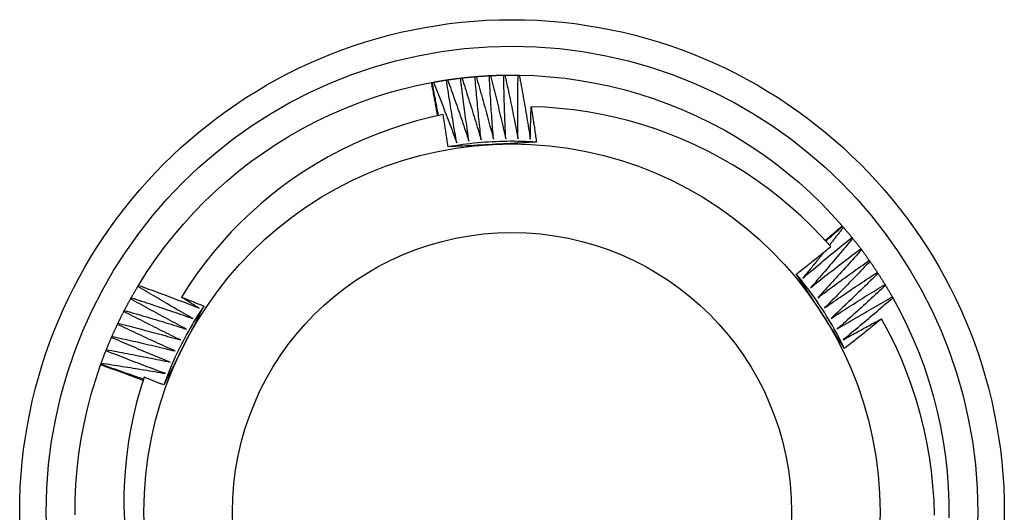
# Model space of a CAD drawing. Header units: inches. Extents: x 15 to 368, y 32 to 178.
# Tile 47 of 82: x 196.472 to 196.822, y 122.653 to 122.828. Entities that reach past the tile are written whole.
import ezdxf

# ---------------------------------------------------------------- set-up
doc = ezdxf.new("R2010")
doc.units = ezdxf.units.IN
doc.header["$MEASUREMENT"] = 0
doc.layers.add('Visible Edges(ANSI)', color=7, linetype='Continuous', lineweight=25)
doc.layers.add('Visible Tangent Edges(ANSI)', color=7, linetype='Continuous', lineweight=25)

msp = doc.modelspace()

# ---------------------------------------------------------------- linework, layer by layer
at = {"layer": 'Visible Edges(ANSI)'}
for p, q in [((196.62393, 122.80653), (196.62433, 122.80659)), ((196.629, 122.80721), (196.62941, 122.80726)), ((196.63409, 122.80773), (196.6345, 122.80776)), ((196.6392, 122.80808), (196.63961, 122.8081)), ((196.64432, 122.80826), (196.64473, 122.80827)), ((196.64944, 122.80827), (196.64985, 122.80827)), ((196.61863, 122.80563), (196.61888, 122.80568)), ((196.61888, 122.80568), (196.61928, 122.80575)), ((196.76476, 122.75465), (196.76493, 122.75445)), ((196.76493, 122.75445), (196.7652, 122.75414)), ((196.76821, 122.75052), (196.76847, 122.75021)), ((196.77136, 122.74649), (196.77161, 122.74616)), ((196.77438, 122.74236), (196.77462, 122.74202)), ((196.77726, 122.73812), (196.77749, 122.73778)), ((196.51412, 122.73314), (196.51434, 122.73349)), ((196.78, 122.7338), (196.78021, 122.73345)), ((196.51155, 122.72871), (196.51175, 122.72907)), ((196.78259, 122.72938), (196.7828, 122.72903)), ((196.50912, 122.72421), (196.50931, 122.72457)), ((196.50685, 122.71962), (196.50703, 122.71999)), ((196.50472, 122.71496), (196.50489, 122.71534)), ((196.50276, 122.71024), (196.50291, 122.71062)), ((196.50085, 122.70521), (196.50094, 122.70545)), ((196.50094, 122.70545), (196.50108, 122.70584))]:
    msp.add_line(p, q, dxfattribs=at)
at = {"layer": 'Visible Edges(ANSI)', "flags": 128}
for points in [[(196.61928, 122.80575), (196.61948, 122.80579), (196.61967, 122.80582), (196.61986, 122.80586), (196.62006, 122.80589), (196.62025, 122.80592), (196.62044, 122.80596), (196.62064, 122.80599), (196.62083, 122.80603), (196.62102, 122.80606), (196.62122, 122.80609), (196.62141, 122.80612), (196.6216, 122.80616), (196.6218, 122.80619), (196.62199, 122.80622), (196.62218, 122.80625), (196.62238, 122.80628), (196.62257, 122.80632), (196.62276, 122.80635), (196.62296, 122.80638), (196.62315, 122.80641), (196.62335, 122.80644), (196.62354, 122.80647), (196.62373, 122.8065), (196.62393, 122.80653)], [(196.6276, 122.78419), (196.62744, 122.78512), (196.62727, 122.78605), (196.62711, 122.78697), (196.62694, 122.7879), (196.62678, 122.78883), (196.62662, 122.78976), (196.62646, 122.79069), (196.6263, 122.79162), (196.62615, 122.79255), (196.62599, 122.79348), (196.62583, 122.79441), (196.62568, 122.79534), (196.62553, 122.79627), (196.62538, 122.7972), (196.62523, 122.79814), (196.62508, 122.79907), (196.62493, 122.8), (196.62478, 122.80093), (196.62464, 122.80186), (196.62449, 122.8028), (196.62435, 122.80373), (196.62421, 122.80466), (196.62407, 122.80559), (196.62393, 122.80653)], [(196.62433, 122.80659), (196.62453, 122.80662), (196.62472, 122.80665), (196.62492, 122.80667), (196.62511, 122.8067), (196.6253, 122.80673), (196.6255, 122.80676), (196.62569, 122.80679), (196.62589, 122.80681), (196.62608, 122.80684), (196.62628, 122.80687), (196.62647, 122.80689), (196.62666, 122.80692), (196.62686, 122.80694), (196.62705, 122.80697), (196.62725, 122.807), (196.62744, 122.80702), (196.62764, 122.80705), (196.62783, 122.80707), (196.62803, 122.80709), (196.62822, 122.80712), (196.62842, 122.80714), (196.62861, 122.80717), (196.62881, 122.80719), (196.629, 122.80721)], [(196.62433, 122.80659), (196.62466, 122.80568), (196.62499, 122.80478), (196.62532, 122.80387), (196.62565, 122.80297), (196.62597, 122.80206), (196.6263, 122.80116), (196.62662, 122.80025), (196.62694, 122.79934), (196.62726, 122.79843), (196.62758, 122.79753), (196.6279, 122.79662), (196.62822, 122.79571), (196.62853, 122.7948), (196.62885, 122.79389), (196.62916, 122.79298), (196.62948, 122.79207), (196.62979, 122.79116), (196.6301, 122.79024), (196.63041, 122.78933), (196.63072, 122.78842), (196.63102, 122.78751), (196.63133, 122.78659), (196.63164, 122.78568), (196.63194, 122.78476)], [(196.63194, 122.78476), (196.6318, 122.7857), (196.63167, 122.78663), (196.63154, 122.78756), (196.6314, 122.7885), (196.63127, 122.78943), (196.63114, 122.79037), (196.63101, 122.7913), (196.63088, 122.79224), (196.63076, 122.79317), (196.63063, 122.7941), (196.63051, 122.79504), (196.63039, 122.79598), (196.63026, 122.79691), (196.63014, 122.79785), (196.63002, 122.79878), (196.6299, 122.79972), (196.62979, 122.80065), (196.62967, 122.80159), (196.62956, 122.80253), (196.62944, 122.80346), (196.62933, 122.8044), (196.62922, 122.80534), (196.62911, 122.80628), (196.629, 122.80721)], [(196.62941, 122.80726), (196.6296, 122.80728), (196.6298, 122.8073), (196.62999, 122.80733), (196.63019, 122.80735), (196.63038, 122.80737), (196.63058, 122.80739), (196.63077, 122.80741), (196.63097, 122.80743), (196.63116, 122.80745), (196.63136, 122.80747), (196.63155, 122.80749), (196.63175, 122.80751), (196.63194, 122.80753), (196.63214, 122.80755), (196.63234, 122.80757), (196.63253, 122.80759), (196.63273, 122.80761), (196.63292, 122.80763), (196.63312, 122.80764), (196.63331, 122.80766), (196.63351, 122.80768), (196.6337, 122.8077), (196.6339, 122.80771), (196.63409, 122.80773)], [(196.62941, 122.80726), (196.62971, 122.80635), (196.63001, 122.80543), (196.6303, 122.80452), (196.6306, 122.8036), (196.6309, 122.80268), (196.63119, 122.80177), (196.63148, 122.80085), (196.63178, 122.79993), (196.63207, 122.79901), (196.63236, 122.7981), (196.63264, 122.79718), (196.63293, 122.79626), (196.63322, 122.79534), (196.6335, 122.79442), (196.63379, 122.7935), (196.63407, 122.79258), (196.63435, 122.79166), (196.63463, 122.79073), (196.63491, 122.78981), (196.63519, 122.78889), (196.63547, 122.78797), (196.63574, 122.78704), (196.63602, 122.78612), (196.63629, 122.7852)], [(196.63629, 122.7852), (196.63619, 122.78613), (196.63608, 122.78707), (196.63598, 122.78801), (196.63588, 122.78895), (196.63578, 122.78988), (196.63568, 122.79082), (196.63558, 122.79176), (196.63548, 122.7927), (196.63539, 122.79364), (196.63529, 122.79458), (196.6352, 122.79551), (196.63511, 122.79645), (196.63502, 122.79739), (196.63493, 122.79833), (196.63484, 122.79927), (196.63475, 122.80021), (196.63466, 122.80115), (196.63458, 122.80209), (196.6345, 122.80303), (196.63441, 122.80397), (196.63433, 122.80491), (196.63425, 122.80585), (196.63417, 122.80679), (196.63409, 122.80773)], [(196.6345, 122.80776), (196.6347, 122.80778), (196.63489, 122.8078), (196.63509, 122.80781), (196.63528, 122.80783), (196.63548, 122.80784), (196.63568, 122.80786), (196.63587, 122.80787), (196.63607, 122.80789), (196.63626, 122.8079), (196.63646, 122.80791), (196.63665, 122.80793), (196.63685, 122.80794), (196.63705, 122.80795), (196.63724, 122.80797), (196.63744, 122.80798), (196.63763, 122.80799), (196.63783, 122.808), (196.63803, 122.80801), (196.63822, 122.80803), (196.63842, 122.80804), (196.63861, 122.80805), (196.63881, 122.80806), (196.63901, 122.80807), (196.6392, 122.80808)], [(196.6345, 122.80776), (196.63477, 122.80684), (196.63504, 122.80592), (196.63531, 122.80499), (196.63557, 122.80407), (196.63584, 122.80314), (196.6361, 122.80221), (196.63637, 122.80129), (196.63663, 122.80036), (196.63689, 122.79943), (196.63715, 122.79851), (196.63741, 122.79758), (196.63766, 122.79665), (196.63792, 122.79572), (196.63817, 122.79479), (196.63843, 122.79387), (196.63868, 122.79294), (196.63893, 122.79201), (196.63918, 122.79108), (196.63943, 122.79014), (196.63968, 122.78921), (196.63992, 122.78828), (196.64017, 122.78735), (196.64041, 122.78642), (196.64066, 122.78549)], [(196.64066, 122.78549), (196.64058, 122.78643), (196.64051, 122.78737), (196.64044, 122.78831), (196.64037, 122.78925), (196.6403, 122.79019), (196.64023, 122.79113), (196.64016, 122.79207), (196.6401, 122.79301), (196.64003, 122.79395), (196.63997, 122.79489), (196.6399, 122.79583), (196.63984, 122.79678), (196.63978, 122.79772), (196.63972, 122.79866), (196.63967, 122.7996), (196.63961, 122.80054), (196.63955, 122.80148), (196.6395, 122.80243), (196.63945, 122.80337), (196.6394, 122.80431), (196.63935, 122.80525), (196.6393, 122.80619), (196.63925, 122.80714), (196.6392, 122.80808)], [(196.63961, 122.8081), (196.63981, 122.80811), (196.64, 122.80812), (196.6402, 122.80813), (196.64039, 122.80814), (196.64059, 122.80815), (196.64079, 122.80815), (196.64098, 122.80816), (196.64118, 122.80817), (196.64137, 122.80818), (196.64157, 122.80818), (196.64177, 122.80819), (196.64196, 122.8082), (196.64216, 122.8082), (196.64236, 122.80821), (196.64255, 122.80822), (196.64275, 122.80822), (196.64294, 122.80823), (196.64314, 122.80823), (196.64334, 122.80824), (196.64353, 122.80824), (196.64373, 122.80825), (196.64392, 122.80825), (196.64412, 122.80826), (196.64432, 122.80826)], [(196.63961, 122.8081), (196.63985, 122.80717), (196.64009, 122.80624), (196.64032, 122.8053), (196.64056, 122.80437), (196.64079, 122.80343), (196.64103, 122.8025), (196.64126, 122.80157), (196.64149, 122.80063), (196.64172, 122.7997), (196.64195, 122.79876), (196.64218, 122.79783), (196.6424, 122.79689), (196.64263, 122.79595), (196.64285, 122.79502), (196.64308, 122.79408), (196.6433, 122.79314), (196.64352, 122.7922), (196.64374, 122.79127), (196.64395, 122.79033), (196.64417, 122.78939), (196.64439, 122.78845), (196.6446, 122.78751), (196.64482, 122.78657), (196.64503, 122.78563)], [(196.64503, 122.78563), (196.64498, 122.78657), (196.64494, 122.78752), (196.6449, 122.78846), (196.64486, 122.7894), (196.64482, 122.79034), (196.64479, 122.79129), (196.64475, 122.79223), (196.64471, 122.79317), (196.64468, 122.79411), (196.64465, 122.79506), (196.64462, 122.796), (196.64459, 122.79694), (196.64456, 122.79788), (196.64453, 122.79883), (196.6445, 122.79977), (196.64448, 122.80071), (196.64445, 122.80166), (196.64443, 122.8026), (196.64441, 122.80354), (196.64439, 122.80449), (196.64437, 122.80543), (196.64435, 122.80637), (196.64433, 122.80732), (196.64432, 122.80826)], [(196.64473, 122.80827), (196.64492, 122.80827), (196.64512, 122.80827), (196.64532, 122.80828), (196.64551, 122.80828), (196.64571, 122.80828), (196.6459, 122.80828), (196.6461, 122.80828), (196.6463, 122.80829), (196.64649, 122.80829), (196.64669, 122.80829), (196.64689, 122.80829), (196.64708, 122.80829), (196.64728, 122.80829), (196.64747, 122.80829), (196.64767, 122.80829), (196.64787, 122.80829), (196.64806, 122.80829), (196.64826, 122.80829), (196.64846, 122.80828), (196.64865, 122.80828), (196.64885, 122.80828), (196.64904, 122.80828), (196.64924, 122.80828), (196.64944, 122.80827)], [(196.64473, 122.80827), (196.64494, 122.80733), (196.64514, 122.80639), (196.64535, 122.80545), (196.64555, 122.80451), (196.64576, 122.80357), (196.64596, 122.80262), (196.64616, 122.80168), (196.64636, 122.80074), (196.64656, 122.7998), (196.64676, 122.79886), (196.64695, 122.79791), (196.64715, 122.79697), (196.64734, 122.79603), (196.64754, 122.79508), (196.64773, 122.79414), (196.64792, 122.7932), (196.64811, 122.79225), (196.6483, 122.79131), (196.64848, 122.79036), (196.64867, 122.78942), (196.64885, 122.78847), (196.64904, 122.78753), (196.64922, 122.78658), (196.6494, 122.78563)], [(196.6494, 122.78563), (196.64939, 122.78658), (196.64938, 122.78752), (196.64937, 122.78846), (196.64936, 122.78941), (196.64935, 122.79035), (196.64935, 122.79129), (196.64934, 122.79224), (196.64934, 122.79318), (196.64933, 122.79412), (196.64933, 122.79506), (196.64933, 122.79601), (196.64933, 122.79695), (196.64933, 122.79789), (196.64934, 122.79884), (196.64934, 122.79978), (196.64935, 122.80073), (196.64935, 122.80167), (196.64936, 122.80261), (196.64937, 122.80356), (196.64938, 122.8045), (196.64939, 122.80544), (196.64941, 122.80639), (196.64942, 122.80733), (196.64944, 122.80827)], [(196.64985, 122.80827), (196.65528, 122.80808), (196.66071, 122.80771), (196.66613, 122.80714), (196.67152, 122.80639), (196.67688, 122.80544), (196.6822, 122.80431), (196.68748, 122.803), (196.69271, 122.8015), (196.69789, 122.79982), (196.703, 122.79796), (196.70805, 122.79592), (196.71302, 122.7937), (196.71791, 122.79132), (196.72271, 122.78876), (196.72742, 122.78604), (196.73204, 122.78315), (196.73655, 122.7801), (196.74095, 122.7769), (196.74523, 122.77355), (196.7494, 122.77005), (196.75344, 122.7664), (196.75735, 122.76262), (196.76112, 122.7587), (196.76476, 122.75465)], [(196.64985, 122.80827), (196.65002, 122.80732), (196.6502, 122.80637), (196.65037, 122.80543), (196.65055, 122.80448), (196.65072, 122.80353), (196.65089, 122.80259), (196.65106, 122.80164), (196.65123, 122.80069), (196.6514, 122.79974), (196.65157, 122.79879), (196.65173, 122.79785), (196.6519, 122.7969), (196.65206, 122.79595), (196.65222, 122.795), (196.65238, 122.79405), (196.65254, 122.7931), (196.6527, 122.79215), (196.65286, 122.7912), (196.65301, 122.79025), (196.65317, 122.7893), (196.65332, 122.78835), (196.65347, 122.78739), (196.65362, 122.78644), (196.65377, 122.78549)], [(196.51434, 122.73349), (196.51724, 122.73809), (196.52031, 122.74259), (196.52353, 122.74698), (196.5269, 122.75125), (196.53042, 122.7554), (196.53408, 122.75942), (196.53788, 122.76332), (196.54181, 122.76708), (196.54588, 122.7707), (196.55007, 122.77417), (196.55437, 122.7775), (196.55879, 122.78067), (196.56332, 122.78369), (196.56795, 122.78655), (196.57268, 122.78924), (196.5775, 122.79177), (196.58241, 122.79412), (196.58739, 122.7963), (196.59245, 122.79831), (196.59758, 122.80014), (196.60277, 122.80179), (196.60801, 122.80325), (196.61329, 122.80453), (196.61863, 122.80563)], [(196.62078, 122.79379), (196.62069, 122.79428), (196.62061, 122.79478), (196.62052, 122.79527), (196.62043, 122.79576), (196.62035, 122.79626), (196.62026, 122.79675), (196.62017, 122.79724), (196.62008, 122.79774), (196.61999, 122.79823), (196.6199, 122.79873), (196.61982, 122.79922), (196.61973, 122.79971), (196.61964, 122.80021), (196.61955, 122.8007), (196.61946, 122.80119), (196.61936, 122.80169), (196.61927, 122.80218), (196.61918, 122.80267), (196.61909, 122.80316), (196.619, 122.80366), (196.61891, 122.80415), (196.61881, 122.80464), (196.61872, 122.80514), (196.61863, 122.80563)], [(196.62114, 122.79386), (196.62104, 122.79436), (196.62094, 122.79485), (196.62085, 122.79534), (196.62075, 122.79583), (196.62065, 122.79632), (196.62056, 122.79681), (196.62046, 122.79731), (196.62036, 122.7978), (196.62027, 122.79829), (196.62017, 122.79878), (196.62008, 122.79927), (196.61999, 122.79977), (196.61989, 122.80026), (196.6198, 122.80075), (196.6197, 122.80124), (196.61961, 122.80173), (196.61952, 122.80223), (196.61943, 122.80272), (196.61933, 122.80321), (196.61924, 122.80371), (196.61915, 122.8042), (196.61906, 122.80469), (196.61897, 122.80518), (196.61888, 122.80568)], [(196.61928, 122.80575), (196.61964, 122.80486), (196.62, 122.80396), (196.62036, 122.80307), (196.62071, 122.80218), (196.62107, 122.80128), (196.62142, 122.80039), (196.62178, 122.79949), (196.62213, 122.79859), (196.62248, 122.7977), (196.62283, 122.7968), (196.62318, 122.7959), (196.62352, 122.795), (196.62387, 122.79411), (196.62421, 122.79321), (196.62456, 122.79231), (196.6249, 122.79141), (196.62524, 122.79051), (196.62558, 122.7896), (196.62592, 122.7887), (196.62626, 122.7878), (196.6266, 122.7869), (196.62694, 122.786), (196.62727, 122.78509), (196.6276, 122.78419)], [(196.65377, 122.78549), (196.65378, 122.78597), (196.65379, 122.78645), (196.6538, 122.78693), (196.65381, 122.78741), (196.65382, 122.78789), (196.65383, 122.78837), (196.65385, 122.78885), (196.65386, 122.78933), (196.65387, 122.78981), (196.65388, 122.79029), (196.65389, 122.79077), (196.65391, 122.79125), (196.65392, 122.79173), (196.65393, 122.79221), (196.65395, 122.79269), (196.65396, 122.79317), (196.65397, 122.79365), (196.65399, 122.79413), (196.654, 122.7946), (196.65402, 122.79508), (196.65404, 122.79556), (196.65405, 122.79604), (196.65407, 122.79652), (196.65408, 122.797)], [(196.76068, 122.74728), (196.75729, 122.75101), (196.75378, 122.75462), (196.75014, 122.7581), (196.74638, 122.76147), (196.7425, 122.7647), (196.73851, 122.76781), (196.73442, 122.77077), (196.73022, 122.77359), (196.72594, 122.77626), (196.72158, 122.77878), (196.71713, 122.78115), (196.7126, 122.78336), (196.708, 122.78541), (196.70333, 122.78731), (196.6986, 122.78904), (196.6938, 122.79061), (196.68895, 122.79201), (196.68405, 122.79325), (196.67911, 122.79431), (196.67414, 122.7952), (196.66915, 122.79591), (196.66414, 122.79645), (196.65912, 122.79681), (196.65408, 122.797)], [(196.65408, 122.797), (196.65417, 122.79648), (196.65425, 122.79596), (196.65433, 122.79543), (196.65441, 122.79491), (196.65449, 122.79439), (196.65457, 122.79386), (196.65465, 122.79334), (196.65473, 122.79282), (196.65481, 122.79229), (196.65489, 122.79177), (196.65497, 122.79125), (196.65505, 122.79072), (196.65513, 122.7902), (196.65521, 122.78967), (196.65528, 122.78915), (196.65536, 122.78863), (196.65544, 122.7881), (196.65551, 122.78758), (196.65559, 122.78705), (196.65566, 122.78653), (196.65574, 122.78601), (196.65581, 122.78548), (196.65589, 122.78496), (196.65596, 122.78443)], [(196.62278, 122.79421), (196.61803, 122.79316), (196.61331, 122.79196), (196.60865, 122.7906), (196.60403, 122.78909), (196.59947, 122.78741), (196.59496, 122.78558), (196.59052, 122.7836), (196.58615, 122.78147), (196.58185, 122.77919), (196.57762, 122.77675), (196.57348, 122.77418), (196.56943, 122.77146), (196.56549, 122.76862), (196.56164, 122.76564), (196.55791, 122.76253), (196.55428, 122.7593), (196.55077, 122.75594), (196.54737, 122.75247), (196.54409, 122.74887), (196.54094, 122.74516), (196.53791, 122.74134), (196.53502, 122.73742), (196.53226, 122.7334), (196.52965, 122.72929)], [(196.62451, 122.78274), (196.62444, 122.78322), (196.62437, 122.7837), (196.62431, 122.78418), (196.62424, 122.78466), (196.62417, 122.78513), (196.6241, 122.78561), (196.62403, 122.78609), (196.62396, 122.78657), (196.62388, 122.78705), (196.62381, 122.78752), (196.62374, 122.788), (196.62367, 122.78848), (196.6236, 122.78896), (196.62353, 122.78943), (196.62345, 122.78991), (196.62338, 122.79039), (196.62331, 122.79087), (196.62323, 122.79134), (196.62316, 122.79182), (196.62308, 122.7923), (196.62301, 122.79277), (196.62293, 122.79325), (196.62286, 122.79373), (196.62278, 122.79421)], [(196.65596, 122.78443), (196.65465, 122.78451), (196.65334, 122.78458), (196.65202, 122.78463), (196.65071, 122.78467), (196.64939, 122.7847), (196.64808, 122.78472), (196.64676, 122.78472), (196.64544, 122.78471), (196.64413, 122.78468), (196.64281, 122.78464), (196.6415, 122.78459), (196.64019, 122.78453), (196.63887, 122.78445), (196.63756, 122.78436), (196.63625, 122.78426), (196.63494, 122.78414), (196.63363, 122.78401), (196.63232, 122.78387), (196.63102, 122.78372), (196.62971, 122.78355), (196.62841, 122.78337), (196.62711, 122.78317), (196.62581, 122.78296), (196.62451, 122.78274)], [(196.65596, 122.78443), (196.65466, 122.78436), (196.65335, 122.78429), (196.65204, 122.78422), (196.65073, 122.78415), (196.64942, 122.78408), (196.64811, 122.78401), (196.6468, 122.78394), (196.64549, 122.78387), (196.64418, 122.7838), (196.64287, 122.78373), (196.64155, 122.78366), (196.64024, 122.78359), (196.63892, 122.78352), (196.63761, 122.78345), (196.6363, 122.78338), (196.63498, 122.78331), (196.63367, 122.78324), (196.63236, 122.78317), (196.63105, 122.7831), (196.62974, 122.78303), (196.62843, 122.78296), (196.62713, 122.78289), (196.62582, 122.78282), (196.62451, 122.78274)], [(196.75874, 122.74945), (196.75899, 122.74967), (196.75924, 122.74988), (196.75949, 122.7501), (196.75974, 122.75031), (196.76, 122.75053), (196.76025, 122.75075), (196.7605, 122.75096), (196.76075, 122.75118), (196.761, 122.75139), (196.76125, 122.75161), (196.7615, 122.75183), (196.76176, 122.75204), (196.76201, 122.75226), (196.76226, 122.75248), (196.76251, 122.75269), (196.76276, 122.75291), (196.76301, 122.75313), (196.76326, 122.75334), (196.76351, 122.75356), (196.76376, 122.75378), (196.76401, 122.754), (196.76426, 122.75421), (196.76451, 122.75443), (196.76476, 122.75465)], [(196.75893, 122.74924), (196.75918, 122.74946), (196.75943, 122.74968), (196.75968, 122.7499), (196.75993, 122.75011), (196.76018, 122.75033), (196.76042, 122.75055), (196.76067, 122.75077), (196.76092, 122.75098), (196.76117, 122.7512), (196.76142, 122.75142), (196.76167, 122.75164), (196.76192, 122.75185), (196.76217, 122.75207), (196.76242, 122.75229), (196.76267, 122.75251), (196.76292, 122.75272), (196.76317, 122.75294), (196.76342, 122.75316), (196.76368, 122.75337), (196.76393, 122.75359), (196.76418, 122.7538), (196.76443, 122.75402), (196.76468, 122.75424), (196.76493, 122.75445)], [(196.7652, 122.75414), (196.76499, 122.75388), (196.76479, 122.75361), (196.76458, 122.75335), (196.76437, 122.75308), (196.76417, 122.75282), (196.76396, 122.75255), (196.76376, 122.75228), (196.76355, 122.75202), (196.76334, 122.75175), (196.76314, 122.75149), (196.76293, 122.75123), (196.76272, 122.75096), (196.76252, 122.7507), (196.76231, 122.75043), (196.7621, 122.75017), (196.76189, 122.7499), (196.76169, 122.74964), (196.76148, 122.74937), (196.76127, 122.74911), (196.76106, 122.74885), (196.76086, 122.74858), (196.76065, 122.74832), (196.76044, 122.74806), (196.76023, 122.74779)], [(196.7652, 122.75414), (196.76533, 122.75399), (196.76545, 122.75384), (196.76558, 122.75369), (196.76571, 122.75355), (196.76583, 122.7534), (196.76596, 122.75325), (196.76609, 122.7531), (196.76621, 122.75295), (196.76634, 122.7528), (196.76647, 122.75265), (196.76659, 122.7525), (196.76672, 122.75234), (196.76684, 122.75219), (196.76697, 122.75204), (196.76709, 122.75189), (196.76722, 122.75174), (196.76734, 122.75159), (196.76747, 122.75144), (196.76759, 122.75129), (196.76772, 122.75113), (196.76784, 122.75098), (196.76797, 122.75083), (196.76809, 122.75068), (196.76821, 122.75052)], [(196.75078, 122.73608), (196.7515, 122.73669), (196.75222, 122.7373), (196.75294, 122.73791), (196.75366, 122.73852), (196.75438, 122.73913), (196.7551, 122.73974), (196.75582, 122.74034), (196.75654, 122.74095), (196.75727, 122.74155), (196.75799, 122.74216), (196.75872, 122.74276), (196.75944, 122.74337), (196.76017, 122.74397), (196.7609, 122.74457), (196.76162, 122.74517), (196.76235, 122.74577), (196.76308, 122.74636), (196.76381, 122.74696), (196.76454, 122.74756), (196.76528, 122.74815), (196.76601, 122.74875), (196.76674, 122.74934), (196.76748, 122.74993), (196.76821, 122.75052)], [(196.76847, 122.75021), (196.76786, 122.74946), (196.76724, 122.74872), (196.76662, 122.74798), (196.76601, 122.74725), (196.76539, 122.74651), (196.76477, 122.74577), (196.76415, 122.74503), (196.76353, 122.7443), (196.76291, 122.74356), (196.76229, 122.74283), (196.76166, 122.74209), (196.76104, 122.74136), (196.76041, 122.74063), (196.75979, 122.7399), (196.75916, 122.73917), (196.75853, 122.73844), (196.7579, 122.73771), (196.75727, 122.73698), (196.75664, 122.73625), (196.75601, 122.73552), (196.75537, 122.7348), (196.75474, 122.73407), (196.7541, 122.73335), (196.75347, 122.73262)], [(196.76847, 122.75021), (196.76859, 122.75005), (196.76872, 122.7499), (196.76884, 122.74975), (196.76896, 122.74959), (196.76908, 122.74944), (196.7692, 122.74928), (196.76933, 122.74913), (196.76945, 122.74898), (196.76957, 122.74882), (196.76969, 122.74867), (196.76981, 122.74851), (196.76993, 122.74836), (196.77005, 122.7482), (196.77017, 122.74805), (196.77029, 122.74789), (196.77041, 122.74774), (196.77053, 122.74758), (196.77065, 122.74743), (196.77077, 122.74727), (196.77089, 122.74712), (196.77101, 122.74696), (196.77113, 122.7468), (196.77125, 122.74665), (196.77136, 122.74649)], [(196.74844, 122.73746), (196.74896, 122.73787), (196.74947, 122.73827), (196.74998, 122.73868), (196.7505, 122.73908), (196.75101, 122.73949), (196.75152, 122.73989), (196.75203, 122.7403), (196.75255, 122.74071), (196.75306, 122.74111), (196.75357, 122.74152), (196.75408, 122.74193), (196.75459, 122.74234), (196.7551, 122.74275), (196.75561, 122.74316), (196.75612, 122.74357), (196.75663, 122.74398), (196.75713, 122.74439), (196.75764, 122.7448), (196.75815, 122.74521), (196.75866, 122.74563), (196.75916, 122.74604), (196.75967, 122.74645), (196.76018, 122.74687), (196.76068, 122.74728)], [(196.75347, 122.73262), (196.75421, 122.73321), (196.75494, 122.7338), (196.75568, 122.73439), (196.75642, 122.73497), (196.75716, 122.73556), (196.7579, 122.73614), (196.75864, 122.73672), (196.75939, 122.73731), (196.76013, 122.73789), (196.76087, 122.73847), (196.76162, 122.73905), (196.76236, 122.73962), (196.76311, 122.7402), (196.76385, 122.74078), (196.7646, 122.74135), (196.76535, 122.74193), (196.7661, 122.7425), (196.76685, 122.74307), (196.7676, 122.74365), (196.76835, 122.74422), (196.7691, 122.74479), (196.76986, 122.74536), (196.77061, 122.74592), (196.77136, 122.74649)], [(196.75825, 122.7453), (196.75794, 122.74491), (196.75764, 122.74453), (196.75733, 122.74414), (196.75702, 122.74375), (196.75671, 122.74337), (196.7564, 122.74298), (196.75609, 122.7426), (196.75578, 122.74221), (196.75547, 122.74183), (196.75516, 122.74144), (196.75485, 122.74106), (196.75454, 122.74067), (196.75422, 122.74029), (196.75391, 122.7399), (196.7536, 122.73952), (196.75329, 122.73914), (196.75298, 122.73875), (196.75266, 122.73837), (196.75235, 122.73799), (196.75204, 122.7376), (196.75172, 122.73722), (196.75141, 122.73684), (196.7511, 122.73646), (196.75078, 122.73608)], [(196.77161, 122.74616), (196.77097, 122.74544), (196.77033, 122.74472), (196.76969, 122.744), (196.76905, 122.74329), (196.76841, 122.74257), (196.76777, 122.74185), (196.76712, 122.74114), (196.76648, 122.74042), (196.76583, 122.73971), (196.76519, 122.73899), (196.76454, 122.73828), (196.76389, 122.73757), (196.76324, 122.73686), (196.76259, 122.73615), (196.76194, 122.73544), (196.76129, 122.73473), (196.76064, 122.73402), (196.75998, 122.73331), (196.75933, 122.73261), (196.75867, 122.7319), (196.75801, 122.73119), (196.75736, 122.73049), (196.7567, 122.72979), (196.75604, 122.72908)], [(196.77161, 122.74616), (196.77173, 122.74601), (196.77185, 122.74585), (196.77196, 122.74569), (196.77208, 122.74553), (196.7722, 122.74538), (196.77231, 122.74522), (196.77243, 122.74506), (196.77255, 122.7449), (196.77266, 122.74475), (196.77278, 122.74459), (196.7729, 122.74443), (196.77301, 122.74427), (196.77313, 122.74411), (196.77324, 122.74395), (196.77336, 122.74379), (196.77347, 122.74363), (196.77359, 122.74347), (196.7737, 122.74331), (196.77381, 122.74316), (196.77393, 122.743), (196.77404, 122.74284), (196.77416, 122.74268), (196.77427, 122.74252), (196.77438, 122.74236)], [(196.75604, 122.72908), (196.75679, 122.72965), (196.75755, 122.73021), (196.75831, 122.73077), (196.75907, 122.73133), (196.75983, 122.73189), (196.76059, 122.73245), (196.76135, 122.73301), (196.76211, 122.73357), (196.76287, 122.73413), (196.76363, 122.73468), (196.76439, 122.73523), (196.76516, 122.73579), (196.76592, 122.73634), (196.76669, 122.73689), (196.76745, 122.73744), (196.76822, 122.73799), (196.76899, 122.73854), (196.76976, 122.73909), (196.77053, 122.73964), (196.7713, 122.74018), (196.77207, 122.74073), (196.77284, 122.74127), (196.77361, 122.74181), (196.77438, 122.74236)], [(196.77462, 122.74202), (196.77396, 122.74132), (196.77329, 122.74062), (196.77263, 122.73992), (196.77197, 122.73923), (196.7713, 122.73853), (196.77063, 122.73784), (196.76997, 122.73714), (196.7693, 122.73645), (196.76863, 122.73576), (196.76796, 122.73506), (196.76729, 122.73437), (196.76662, 122.73368), (196.76595, 122.73299), (196.76527, 122.7323), (196.7646, 122.73162), (196.76392, 122.73093), (196.76325, 122.73024), (196.76257, 122.72956), (196.76189, 122.72887), (196.76122, 122.72819), (196.76054, 122.72751), (196.75986, 122.72682), (196.75917, 122.72614), (196.75849, 122.72546)], [(196.77462, 122.74202), (196.77473, 122.74186), (196.77484, 122.7417), (196.77495, 122.74154), (196.77507, 122.74138), (196.77518, 122.74121), (196.77529, 122.74105), (196.7754, 122.74089), (196.77551, 122.74073), (196.77562, 122.74057), (196.77573, 122.74041), (196.77584, 122.74024), (196.77595, 122.74008), (196.77606, 122.73992), (196.77617, 122.73976), (196.77628, 122.73959), (196.77639, 122.73943), (196.7765, 122.73927), (196.77661, 122.7391), (196.77672, 122.73894), (196.77683, 122.73878), (196.77694, 122.73861), (196.77705, 122.73845), (196.77715, 122.73829), (196.77726, 122.73812)], [(196.76563, 122.71107), (196.76491, 122.71217), (196.7642, 122.71326), (196.76348, 122.71436), (196.76277, 122.71546), (196.76205, 122.71655), (196.76134, 122.71765), (196.76062, 122.71875), (196.75991, 122.71985), (196.75919, 122.72095), (196.75847, 122.72206), (196.75775, 122.72316), (196.75704, 122.72426), (196.75632, 122.72537), (196.7556, 122.72647), (196.75488, 122.72757), (196.75417, 122.72868), (196.75345, 122.72978), (196.75273, 122.73088), (196.75202, 122.73198), (196.7513, 122.73307), (196.75059, 122.73417), (196.74987, 122.73527), (196.74916, 122.73637), (196.74844, 122.73746)], [(196.76563, 122.71107), (196.76504, 122.71225), (196.76444, 122.71342), (196.76383, 122.71458), (196.76321, 122.71574), (196.76258, 122.7169), (196.76193, 122.71804), (196.76128, 122.71918), (196.76061, 122.72031), (196.75993, 122.72144), (196.75924, 122.72256), (196.75854, 122.72367), (196.75783, 122.72478), (196.7571, 122.72588), (196.75637, 122.72697), (196.75562, 122.72805), (196.75487, 122.72913), (196.7541, 122.7302), (196.75332, 122.73126), (196.75254, 122.73232), (196.75174, 122.73336), (196.75093, 122.7344), (196.75011, 122.73543), (196.74928, 122.73645), (196.74844, 122.73746)], [(196.75849, 122.72546), (196.75927, 122.726), (196.76004, 122.72654), (196.76082, 122.72708), (196.76159, 122.72761), (196.76237, 122.72815), (196.76315, 122.72868), (196.76392, 122.72921), (196.7647, 122.72975), (196.76548, 122.73028), (196.76626, 122.73081), (196.76704, 122.73134), (196.76783, 122.73186), (196.76861, 122.73239), (196.76939, 122.73292), (196.77018, 122.73344), (196.77096, 122.73397), (196.77175, 122.73449), (196.77253, 122.73501), (196.77332, 122.73553), (196.77411, 122.73605), (196.77489, 122.73657), (196.77568, 122.73709), (196.77647, 122.73761), (196.77726, 122.73812)], [(196.77749, 122.73778), (196.7768, 122.7371), (196.77612, 122.73643), (196.77543, 122.73575), (196.77474, 122.73508), (196.77406, 122.7344), (196.77337, 122.73373), (196.77268, 122.73306), (196.77199, 122.73239), (196.7713, 122.73172), (196.7706, 122.73105), (196.76991, 122.73038), (196.76922, 122.72971), (196.76852, 122.72904), (196.76783, 122.72838), (196.76713, 122.72771), (196.76643, 122.72705), (196.76574, 122.72638), (196.76504, 122.72572), (196.76434, 122.72506), (196.76364, 122.7244), (196.76293, 122.72374), (196.76223, 122.72308), (196.76153, 122.72242), (196.76082, 122.72176)], [(196.77749, 122.73778), (196.77759, 122.73762), (196.7777, 122.73745), (196.77781, 122.73729), (196.77791, 122.73712), (196.77802, 122.73696), (196.77813, 122.73679), (196.77823, 122.73663), (196.77834, 122.73646), (196.77844, 122.7363), (196.77855, 122.73613), (196.77865, 122.73596), (196.77876, 122.7358), (196.77886, 122.73563), (196.77897, 122.73547), (196.77907, 122.7353), (196.77918, 122.73513), (196.77928, 122.73497), (196.77938, 122.7348), (196.77949, 122.73463), (196.77959, 122.73447), (196.77969, 122.7343), (196.77979, 122.73413), (196.7799, 122.73397), (196.78, 122.7338)], [(196.51175, 122.72907), (196.51185, 122.72924), (196.51194, 122.72941), (196.51204, 122.72958), (196.51214, 122.72976), (196.51224, 122.72993), (196.51233, 122.7301), (196.51243, 122.73027), (196.51253, 122.73044), (196.51263, 122.73061), (196.51272, 122.73078), (196.51282, 122.73095), (196.51292, 122.73112), (196.51302, 122.73128), (196.51312, 122.73145), (196.51322, 122.73162), (196.51332, 122.73179), (196.51342, 122.73196), (196.51352, 122.73213), (196.51362, 122.7323), (196.51372, 122.73247), (196.51382, 122.73264), (196.51392, 122.7328), (196.51402, 122.73297), (196.51412, 122.73314)], [(196.53365, 122.72168), (196.53283, 122.72215), (196.53201, 122.72262), (196.53119, 122.72308), (196.53037, 122.72355), (196.52955, 122.72402), (196.52874, 122.72449), (196.52792, 122.72496), (196.5271, 122.72544), (196.52629, 122.72591), (196.52547, 122.72638), (196.52466, 122.72686), (196.52385, 122.72734), (196.52303, 122.72781), (196.52222, 122.72829), (196.52141, 122.72877), (196.5206, 122.72925), (196.51978, 122.72974), (196.51897, 122.73022), (196.51816, 122.7307), (196.51735, 122.73119), (196.51655, 122.73168), (196.51574, 122.73216), (196.51493, 122.73265), (196.51412, 122.73314)], [(196.51434, 122.73349), (196.51524, 122.73317), (196.51615, 122.73284), (196.51705, 122.73251), (196.51796, 122.73219), (196.51886, 122.73186), (196.51977, 122.73153), (196.52067, 122.7312), (196.52157, 122.73086), (196.52248, 122.73053), (196.52338, 122.73019), (196.52428, 122.72986), (196.52519, 122.72952), (196.52609, 122.72918), (196.52699, 122.72884), (196.52789, 122.7285), (196.52879, 122.72816), (196.52969, 122.72782), (196.53059, 122.72747), (196.53149, 122.72713), (196.53239, 122.72678), (196.53329, 122.72643), (196.53418, 122.72609), (196.53508, 122.72574), (196.53598, 122.72539)], [(196.76082, 122.72176), (196.76162, 122.72228), (196.76241, 122.72279), (196.7632, 122.7233), (196.76399, 122.72381), (196.76479, 122.72432), (196.76558, 122.72483), (196.76638, 122.72533), (196.76717, 122.72584), (196.76797, 122.72634), (196.76877, 122.72685), (196.76957, 122.72735), (196.77036, 122.72785), (196.77116, 122.72835), (196.77196, 122.72885), (196.77276, 122.72935), (196.77357, 122.72985), (196.77437, 122.73035), (196.77517, 122.73084), (196.77597, 122.73134), (196.77678, 122.73183), (196.77758, 122.73232), (196.77839, 122.73282), (196.77919, 122.73331), (196.78, 122.7338)], [(196.78021, 122.73345), (196.77951, 122.73279), (196.7788, 122.73214), (196.77809, 122.73149), (196.77738, 122.73084), (196.77667, 122.73019), (196.77596, 122.72954), (196.77525, 122.72889), (196.77454, 122.72824), (196.77383, 122.72759), (196.77311, 122.72694), (196.7724, 122.7263), (196.77168, 122.72565), (196.77097, 122.72501), (196.77025, 122.72437), (196.76953, 122.72373), (196.76881, 122.72308), (196.76809, 122.72244), (196.76737, 122.72181), (196.76665, 122.72117), (196.76593, 122.72053), (196.76521, 122.71989), (196.76448, 122.71926), (196.76376, 122.71862), (196.76303, 122.71799)], [(196.78021, 122.73345), (196.78031, 122.73328), (196.78042, 122.73311), (196.78052, 122.73294), (196.78062, 122.73278), (196.78072, 122.73261), (196.78082, 122.73244), (196.78092, 122.73227), (196.78102, 122.7321), (196.78112, 122.73193), (196.78122, 122.73176), (196.78132, 122.73159), (196.78142, 122.73143), (196.78152, 122.73126), (196.78162, 122.73109), (196.78172, 122.73092), (196.78181, 122.73075), (196.78191, 122.73058), (196.78201, 122.73041), (196.78211, 122.73024), (196.78221, 122.73007), (196.7823, 122.7299), (196.7824, 122.72973), (196.7825, 122.72956), (196.78259, 122.72938)], [(196.51175, 122.72907), (196.51267, 122.72878), (196.51358, 122.72848), (196.5145, 122.72819), (196.51541, 122.72789), (196.51633, 122.72759), (196.51724, 122.72729), (196.51816, 122.72699), (196.51907, 122.72668), (196.51999, 122.72638), (196.5209, 122.72607), (196.52181, 122.72577), (196.52273, 122.72546), (196.52364, 122.72515), (196.52455, 122.72484), (196.52546, 122.72453), (196.52637, 122.72422), (196.52728, 122.72391), (196.52819, 122.72359), (196.5291, 122.72328), (196.53001, 122.72296), (196.53092, 122.72264), (196.53183, 122.72232), (196.53274, 122.722), (196.53365, 122.72168)], [(196.52965, 122.72929), (196.52998, 122.72916), (196.53031, 122.72903), (196.53065, 122.7289), (196.53098, 122.72877), (196.53131, 122.72864), (196.53164, 122.72851), (196.53197, 122.72838), (196.5323, 122.72825), (196.53263, 122.72812), (196.53297, 122.72799), (196.5333, 122.72786), (196.53363, 122.72773), (196.53396, 122.7276), (196.53429, 122.72747), (196.53462, 122.72733), (196.53495, 122.7272), (196.53528, 122.72707), (196.53561, 122.72694), (196.53594, 122.7268), (196.53627, 122.72667), (196.5366, 122.72654), (196.53693, 122.72641), (196.53726, 122.72627), (196.53759, 122.72614)], [(196.53598, 122.72539), (196.53572, 122.72555), (196.53545, 122.72571), (196.53519, 122.72587), (196.53492, 122.72603), (196.53466, 122.72619), (196.53439, 122.72636), (196.53413, 122.72652), (196.53387, 122.72668), (196.5336, 122.72684), (196.53334, 122.72701), (196.53307, 122.72717), (196.53281, 122.72733), (196.53255, 122.72749), (196.53228, 122.72766), (196.53202, 122.72782), (196.53176, 122.72798), (196.53149, 122.72815), (196.53123, 122.72831), (196.53097, 122.72847), (196.5307, 122.72864), (196.53044, 122.7288), (196.53018, 122.72897), (196.52991, 122.72913), (196.52965, 122.72929)], [(196.76303, 122.71799), (196.76384, 122.71847), (196.76465, 122.71896), (196.76546, 122.71944), (196.76627, 122.71993), (196.76708, 122.72041), (196.76789, 122.72089), (196.7687, 122.72137), (196.76951, 122.72185), (196.77033, 122.72233), (196.77114, 122.72281), (196.77195, 122.72328), (196.77277, 122.72376), (196.77358, 122.72423), (196.7744, 122.72471), (196.77522, 122.72518), (196.77603, 122.72565), (196.77685, 122.72612), (196.77767, 122.72659), (196.77849, 122.72706), (196.77931, 122.72753), (196.78013, 122.72799), (196.78095, 122.72846), (196.78177, 122.72892), (196.78259, 122.72938)], [(196.7828, 122.72903), (196.78207, 122.7284), (196.78134, 122.72777), (196.78061, 122.72714), (196.77988, 122.72651), (196.77915, 122.72588), (196.77842, 122.72526), (196.77769, 122.72463), (196.77695, 122.72401), (196.77622, 122.72339), (196.77549, 122.72276), (196.77475, 122.72214), (196.77401, 122.72152), (196.77328, 122.7209), (196.77254, 122.72028), (196.7718, 122.71966), (196.77106, 122.71905), (196.77032, 122.71843), (196.76958, 122.71781), (196.76884, 122.7172), (196.7681, 122.71659), (196.76735, 122.71597), (196.76661, 122.71536), (196.76586, 122.71475), (196.76512, 122.71414)], [(196.7828, 122.72903), (196.78538, 122.72424), (196.7878, 122.71936), (196.79004, 122.71441), (196.79211, 122.70937), (196.794, 122.70427), (196.79571, 122.6991), (196.79724, 122.69388), (196.79859, 122.68861), (196.79975, 122.68329), (196.80072, 122.67794), (196.80151, 122.67255), (196.80211, 122.66714), (196.80252, 122.66172), (196.80273, 122.65628), (196.80276, 122.65084)], [(196.50931, 122.72457), (196.5094, 122.72474), (196.5095, 122.72492), (196.50959, 122.72509), (196.50968, 122.72527), (196.50977, 122.72544), (196.50986, 122.72561), (196.50995, 122.72579), (196.51005, 122.72596), (196.51014, 122.72613), (196.51023, 122.72631), (196.51032, 122.72648), (196.51042, 122.72665), (196.51051, 122.72682), (196.5106, 122.727), (196.5107, 122.72717), (196.51079, 122.72734), (196.51089, 122.72751), (196.51098, 122.72769), (196.51107, 122.72786), (196.51117, 122.72803), (196.51126, 122.7282), (196.51136, 122.72837), (196.51146, 122.72854), (196.51155, 122.72871)], [(196.53144, 122.71791), (196.53061, 122.71834), (196.52977, 122.71878), (196.52894, 122.71922), (196.52811, 122.71967), (196.52727, 122.72011), (196.52644, 122.72055), (196.52561, 122.721), (196.52478, 122.72144), (196.52395, 122.72189), (196.52312, 122.72234), (196.52229, 122.72278), (196.52146, 122.72323), (196.52063, 122.72368), (196.5198, 122.72414), (196.51897, 122.72459), (196.51815, 122.72504), (196.51732, 122.7255), (196.51649, 122.72596), (196.51567, 122.72641), (196.51484, 122.72687), (196.51402, 122.72733), (196.5132, 122.72779), (196.51237, 122.72825), (196.51155, 122.72871)], [(196.53759, 122.72614), (196.537, 122.72497), (196.53641, 122.7238), (196.53582, 122.72264), (196.53523, 122.72147), (196.53463, 122.7203), (196.53404, 122.71913), (196.53344, 122.71796), (196.53285, 122.71679), (196.53225, 122.71562), (196.53166, 122.71445), (196.53106, 122.71328), (196.53046, 122.7121), (196.52987, 122.71093), (196.52927, 122.70975), (196.52867, 122.70858), (196.52808, 122.70741), (196.52748, 122.70624), (196.52689, 122.70507), (196.52629, 122.7039), (196.5257, 122.70273), (196.52511, 122.70156), (196.52451, 122.70039), (196.52392, 122.69923), (196.52333, 122.69806)], [(196.53759, 122.72614), (196.53687, 122.72504), (196.53615, 122.72394), (196.53545, 122.72283), (196.53476, 122.72171), (196.53407, 122.72058), (196.5334, 122.71945), (196.53275, 122.71831), (196.5321, 122.71717), (196.53146, 122.71602), (196.53084, 122.71486), (196.53022, 122.7137), (196.52962, 122.71253), (196.52903, 122.71135), (196.52845, 122.71017), (196.52789, 122.70898), (196.52733, 122.70779), (196.52679, 122.70659), (196.52626, 122.70539), (196.52574, 122.70418), (196.52524, 122.70296), (196.52474, 122.70174), (196.52426, 122.70052), (196.52379, 122.69929), (196.52333, 122.69806)], [(196.50703, 122.71999), (196.50711, 122.72017), (196.5072, 122.72035), (196.50728, 122.72052), (196.50737, 122.7207), (196.50745, 122.72087), (196.50754, 122.72105), (196.50762, 122.72123), (196.50771, 122.7214), (196.5078, 122.72158), (196.50788, 122.72176), (196.50797, 122.72193), (196.50806, 122.72211), (196.50815, 122.72228), (196.50823, 122.72246), (196.50832, 122.72263), (196.50841, 122.72281), (196.5085, 122.72298), (196.50859, 122.72316), (196.50868, 122.72333), (196.50877, 122.72351), (196.50886, 122.72368), (196.50895, 122.72386), (196.50903, 122.72403), (196.50912, 122.72421)], [(196.52936, 122.71406), (196.52851, 122.71447), (196.52767, 122.71488), (196.52682, 122.71529), (196.52597, 122.71571), (196.52512, 122.71612), (196.52428, 122.71654), (196.52343, 122.71695), (196.52258, 122.71737), (196.52174, 122.71779), (196.52089, 122.71821), (196.52005, 122.71863), (196.51921, 122.71906), (196.51836, 122.71948), (196.51752, 122.7199), (196.51668, 122.72033), (196.51584, 122.72076), (196.515, 122.72118), (196.51416, 122.72161), (196.51332, 122.72204), (196.51248, 122.72247), (196.51164, 122.7229), (196.5108, 122.72334), (196.50996, 122.72377), (196.50912, 122.72421)], [(196.50931, 122.72457), (196.51024, 122.72431), (196.51116, 122.72404), (196.51209, 122.72377), (196.51301, 122.72351), (196.51394, 122.72324), (196.51486, 122.72297), (196.51579, 122.7227), (196.51671, 122.72242), (196.51763, 122.72215), (196.51856, 122.72188), (196.51948, 122.7216), (196.5204, 122.72132), (196.52132, 122.72104), (196.52224, 122.72077), (196.52317, 122.72048), (196.52409, 122.7202), (196.52501, 122.71992), (196.52593, 122.71964), (196.52685, 122.71935), (196.52777, 122.71906), (196.52869, 122.71878), (196.52961, 122.71849), (196.53053, 122.7182), (196.53144, 122.71791)], [(196.50489, 122.71534), (196.50497, 122.71552), (196.50505, 122.7157), (196.50513, 122.71588), (196.50521, 122.71606), (196.50529, 122.71624), (196.50537, 122.71642), (196.50545, 122.71659), (196.50553, 122.71677), (196.50561, 122.71695), (196.50569, 122.71713), (196.50577, 122.71731), (196.50585, 122.71749), (196.50593, 122.71767), (196.50602, 122.71784), (196.5061, 122.71802), (196.50618, 122.7182), (196.50626, 122.71838), (196.50635, 122.71856), (196.50643, 122.71873), (196.50651, 122.71891), (196.5066, 122.71909), (196.50668, 122.71927), (196.50676, 122.71944), (196.50685, 122.71962)], [(196.52741, 122.71015), (196.52655, 122.71053), (196.52569, 122.71091), (196.52482, 122.7113), (196.52396, 122.71168), (196.5231, 122.71207), (196.52224, 122.71246), (196.52138, 122.71284), (196.52053, 122.71323), (196.51967, 122.71363), (196.51881, 122.71402), (196.51795, 122.71441), (196.5171, 122.7148), (196.51624, 122.7152), (196.51538, 122.7156), (196.51453, 122.71599), (196.51367, 122.71639), (196.51282, 122.71679), (196.51196, 122.71719), (196.51111, 122.7176), (196.51026, 122.718), (196.5094, 122.7184), (196.50855, 122.71881), (196.5077, 122.71921), (196.50685, 122.71962)], [(196.50703, 122.71999), (196.50796, 122.71976), (196.50889, 122.71952), (196.50983, 122.71929), (196.51076, 122.71905), (196.51169, 122.71881), (196.51262, 122.71857), (196.51356, 122.71833), (196.51449, 122.71809), (196.51542, 122.71785), (196.51635, 122.7176), (196.51728, 122.71736), (196.51821, 122.71711), (196.51914, 122.71686), (196.52007, 122.71661), (196.521, 122.71636), (196.52193, 122.71611), (196.52286, 122.71586), (196.52379, 122.71561), (196.52472, 122.71535), (196.52565, 122.7151), (196.52658, 122.71484), (196.52751, 122.71458), (196.52844, 122.71432), (196.52936, 122.71406)], [(196.76512, 122.71414), (196.76568, 122.71446), (196.76625, 122.71477), (196.76682, 122.71509), (196.76739, 122.71541), (196.76796, 122.71572), (196.76852, 122.71604), (196.76909, 122.71635), (196.76966, 122.71666), (196.77023, 122.71698), (196.7708, 122.71729), (196.77137, 122.7176), (196.77194, 122.71791), (196.77251, 122.71822), (196.77308, 122.71853), (196.77365, 122.71884), (196.77423, 122.71915), (196.7748, 122.71946), (196.77537, 122.71977), (196.77594, 122.72008), (196.77651, 122.72038), (196.77709, 122.72069), (196.77766, 122.721), (196.77823, 122.7213), (196.77881, 122.72161)], [(196.77881, 122.72161), (196.77826, 122.72116), (196.77772, 122.72072), (196.77717, 122.72028), (196.77663, 122.71983), (196.77608, 122.71939), (196.77553, 122.71895), (196.77499, 122.71851), (196.77444, 122.71806), (196.77389, 122.71762), (196.77334, 122.71718), (196.7728, 122.71674), (196.77225, 122.7163), (196.7717, 122.71586), (196.77115, 122.71543), (196.7706, 122.71499), (196.77005, 122.71455), (196.7695, 122.71411), (196.76895, 122.71368), (196.76839, 122.71324), (196.76784, 122.71281), (196.76729, 122.71237), (196.76674, 122.71194), (196.76618, 122.7115), (196.76563, 122.71107)], [(196.79764, 122.65173), (196.79745, 122.65694), (196.79708, 122.66215), (196.79653, 122.66735), (196.79579, 122.67253), (196.79487, 122.67768), (196.79378, 122.68279), (196.79251, 122.68786), (196.79107, 122.69287), (196.78945, 122.69783), (196.78766, 122.70272), (196.7857, 122.70755), (196.78357, 122.71231), (196.78127, 122.717), (196.77881, 122.72161)], [(196.50291, 122.71062), (196.50298, 122.7108), (196.50305, 122.71098), (196.50313, 122.71117), (196.5032, 122.71135), (196.50327, 122.71153), (196.50335, 122.71171), (196.50342, 122.71189), (196.5035, 122.71207), (196.50357, 122.71226), (196.50365, 122.71244), (196.50372, 122.71262), (196.5038, 122.7128), (196.50388, 122.71298), (196.50395, 122.71316), (196.50403, 122.71334), (196.5041, 122.71352), (196.50418, 122.7137), (196.50426, 122.71388), (196.50434, 122.71406), (196.50441, 122.71424), (196.50449, 122.71442), (196.50457, 122.7146), (196.50465, 122.71478), (196.50472, 122.71496)], [(196.52559, 122.70617), (196.52471, 122.70652), (196.52384, 122.70688), (196.52297, 122.70723), (196.52209, 122.70759), (196.52122, 122.70795), (196.52035, 122.70831), (196.51948, 122.70867), (196.5186, 122.70903), (196.51773, 122.70939), (196.51686, 122.70976), (196.51599, 122.71012), (196.51512, 122.71049), (196.51426, 122.71085), (196.51339, 122.71122), (196.51252, 122.71159), (196.51165, 122.71196), (196.51078, 122.71233), (196.50992, 122.71271), (196.50905, 122.71308), (196.50818, 122.71345), (196.50732, 122.71383), (196.50645, 122.71421), (196.50559, 122.71459), (196.50472, 122.71496)], [(196.50489, 122.71534), (196.50583, 122.71514), (196.50677, 122.71493), (196.50771, 122.71473), (196.50865, 122.71452), (196.50959, 122.71431), (196.51053, 122.71411), (196.51147, 122.7139), (196.51241, 122.71368), (196.51335, 122.71347), (196.51429, 122.71326), (196.51523, 122.71304), (196.51617, 122.71283), (196.5171, 122.71261), (196.51804, 122.71239), (196.51898, 122.71217), (196.51992, 122.71195), (196.52086, 122.71173), (196.52179, 122.71151), (196.52273, 122.71128), (196.52367, 122.71106), (196.5246, 122.71083), (196.52554, 122.7106), (196.52647, 122.71038), (196.52741, 122.71015)], [(196.50108, 122.70584), (196.50115, 122.70602), (196.50122, 122.70621), (196.50128, 122.70639), (196.50135, 122.70657), (196.50142, 122.70676), (196.50149, 122.70694), (196.50156, 122.70713), (196.50162, 122.70731), (196.50169, 122.70749), (196.50176, 122.70768), (196.50183, 122.70786), (196.5019, 122.70804), (196.50197, 122.70823), (196.50204, 122.70841), (196.50211, 122.70859), (196.50218, 122.70878), (196.50225, 122.70896), (196.50232, 122.70914), (196.5024, 122.70933), (196.50247, 122.70951), (196.50254, 122.70969), (196.50261, 122.70987), (196.50268, 122.71006), (196.50276, 122.71024)], [(196.5239, 122.70214), (196.52301, 122.70246), (196.52212, 122.70279), (196.52124, 122.70311), (196.52036, 122.70344), (196.51947, 122.70377), (196.51859, 122.7041), (196.51771, 122.70443), (196.51682, 122.70477), (196.51594, 122.7051), (196.51506, 122.70543), (196.51418, 122.70577), (196.5133, 122.70611), (196.51242, 122.70644), (196.51154, 122.70678), (196.51066, 122.70712), (196.50978, 122.70747), (196.5089, 122.70781), (196.50802, 122.70815), (196.50714, 122.7085), (196.50626, 122.70884), (196.50538, 122.70919), (196.50451, 122.70954), (196.50363, 122.70989), (196.50276, 122.71024)], [(196.50291, 122.71062), (196.50385, 122.71045), (196.5048, 122.71028), (196.50575, 122.7101), (196.50669, 122.70993), (196.50764, 122.70975), (196.50859, 122.70957), (196.50953, 122.70939), (196.51048, 122.70921), (196.51142, 122.70903), (196.51237, 122.70885), (196.51332, 122.70867), (196.51426, 122.70848), (196.51521, 122.7083), (196.51615, 122.70811), (196.51709, 122.70792), (196.51804, 122.70773), (196.51898, 122.70754), (196.51993, 122.70735), (196.52087, 122.70715), (196.52181, 122.70696), (196.52276, 122.70676), (196.5237, 122.70657), (196.52464, 122.70637), (196.52559, 122.70617)], [(196.49175, 122.65183), (196.49181, 122.65728), (196.49207, 122.66271), (196.49251, 122.66814), (196.49314, 122.67354), (196.49396, 122.67892), (196.49497, 122.68427), (196.49617, 122.68958), (196.49755, 122.69484), (196.49911, 122.70005), (196.50085, 122.70521)], [(196.51598, 122.69965), (196.51536, 122.69989), (196.51473, 122.70013), (196.5141, 122.70036), (196.51347, 122.7006), (196.51284, 122.70084), (196.51221, 122.70107), (196.51158, 122.70131), (196.51096, 122.70154), (196.51033, 122.70177), (196.5097, 122.70201), (196.50907, 122.70224), (196.50844, 122.70247), (196.50781, 122.7027), (196.50717, 122.70293), (196.50654, 122.70316), (196.50591, 122.70339), (196.50528, 122.70362), (196.50465, 122.70385), (196.50402, 122.70408), (196.50339, 122.7043), (196.50275, 122.70453), (196.50212, 122.70476), (196.50149, 122.70498), (196.50085, 122.70521)], [(196.51614, 122.70012), (196.5155, 122.70033), (196.51487, 122.70055), (196.51423, 122.70077), (196.5136, 122.70099), (196.51296, 122.7012), (196.51233, 122.70142), (196.51169, 122.70164), (196.51106, 122.70186), (196.51043, 122.70208), (196.50979, 122.7023), (196.50916, 122.70252), (196.50853, 122.70274), (196.50789, 122.70297), (196.50726, 122.70319), (196.50663, 122.70341), (196.506, 122.70364), (196.50536, 122.70386), (196.50473, 122.70409), (196.5041, 122.70431), (196.50347, 122.70454), (196.50284, 122.70477), (196.5022, 122.70499), (196.50157, 122.70522), (196.50094, 122.70545)], [(196.50108, 122.70584), (196.50203, 122.7057), (196.50299, 122.70556), (196.50394, 122.70541), (196.50489, 122.70527), (196.50584, 122.70512), (196.50679, 122.70498), (196.50774, 122.70483), (196.5087, 122.70468), (196.50965, 122.70453), (196.5106, 122.70438), (196.51155, 122.70423), (196.5125, 122.70407), (196.51345, 122.70392), (196.5144, 122.70376), (196.51535, 122.70361), (196.5163, 122.70345), (196.51725, 122.70329), (196.5182, 122.70313), (196.51915, 122.70296), (196.5201, 122.7028), (196.52105, 122.70264), (196.522, 122.70247), (196.52295, 122.7023), (196.5239, 122.70214)], [(196.51637, 122.70081), (196.51495, 122.69634), (196.51368, 122.69181), (196.51257, 122.68725), (196.51161, 122.68265), (196.51081, 122.67803), (196.51017, 122.67339), (196.50968, 122.66874), (196.50935, 122.66407), (196.50918, 122.65939), (196.50917, 122.65471), (196.50932, 122.65002)], [(196.52333, 122.69806), (196.52304, 122.69817), (196.52275, 122.69829), (196.52246, 122.69841), (196.52217, 122.69852), (196.52188, 122.69864), (196.52159, 122.69875), (196.5213, 122.69887), (196.52101, 122.69898), (196.52072, 122.6991), (196.52043, 122.69921), (196.52014, 122.69933), (196.51985, 122.69944), (196.51956, 122.69956), (196.51927, 122.69967), (196.51898, 122.69979), (196.51869, 122.6999), (196.5184, 122.70002), (196.51811, 122.70013), (196.51782, 122.70025), (196.51753, 122.70036), (196.51724, 122.70047), (196.51695, 122.70059), (196.51666, 122.7007), (196.51637, 122.70081)]]:
    msp.add_lwpolyline(points, dxfattribs=at)
at = {"layer": 'Visible Edges(ANSI)'}
for radius in [0.1752, 0.16575, 0.131]:
    msp.add_circle((196.64726, 122.65278), radius, dxfattribs=at)
at = {"layer": 'Visible Tangent Edges(ANSI)'}
msp.add_circle((196.64726, 122.65278), 0.0995, dxfattribs=at)

doc.saveas('drawing.dxf')
